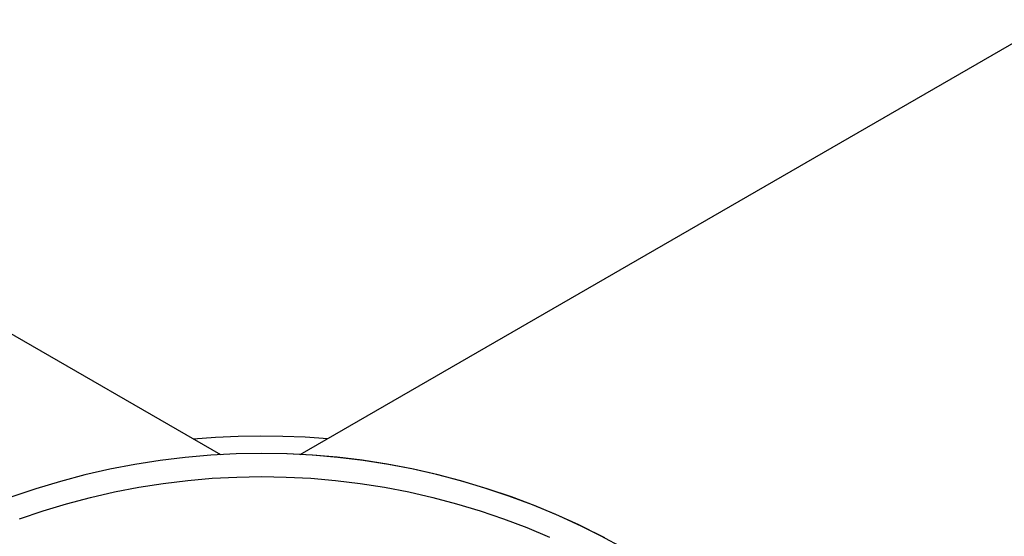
# Model space of a CAD drawing. Header units: millimetres. Extents: x 2489 to 5060, y -11490 to -9826.
# Tile 10 of 25: x 3067 to 3165, y -10144 to -10093. Entities that reach past the tile are written whole.
import ezdxf

# ---------------------------------------------------------------- set-up
doc = ezdxf.new("R2010")
doc.units = ezdxf.units.MM
doc.layers.add('Make2D$Visible$Curvas', color=7, linetype='Continuous')

msp = doc.modelspace()

# ---------------------------------------------------------------- linework, layer by layer
at = {"layer": 'Make2D$Visible$Curvas', "color": 8, "lineweight": -3, "true_color": 0x7f7f7f}
for p, q in [((2550.074, -9826.121), (3086.927, -10136.073)), ((3094.837, -10136.058), (3631.866, -9826.004)), ((3088.476, -10136.003), (3085.951, -10136.134)), ((3091.004, -10135.96), (3088.476, -10136.003)), ((3093.532, -10136.003), (3091.004, -10135.96)), ((3093.507, -10136.002), (3091.006, -10135.96)), ((3096.004, -10136.131), (3093.507, -10136.002)), ((3096.057, -10136.134), (3093.532, -10136.003)), ((3080.922, -10136.657), (3078.424, -10137.048)), ((3083.432, -10136.352), (3080.922, -10136.657)), ((3085.951, -10136.134), (3083.432, -10136.352)), ((3098.496, -10136.344), (3096.004, -10136.131)), ((3098.576, -10136.352), (3096.057, -10136.134)), ((3096.445, -10136.125), (3096.391, -10136.156)), ((3100.979, -10136.642), (3098.496, -10136.344)), ((3101.086, -10136.657), (3098.576, -10136.352)), ((3103.45, -10137.025), (3100.979, -10136.642)), ((3103.584, -10137.048), (3101.086, -10136.657)), ((3075.941, -10137.525), (3073.476, -10138.088)), ((3078.424, -10137.048), (3075.941, -10137.525)), ((3105.907, -10137.492), (3103.45, -10137.025)), ((3106.067, -10137.525), (3103.584, -10137.048)), ((3108.347, -10138.043), (3105.907, -10137.492)), ((3108.532, -10138.088), (3106.067, -10137.525)), ((3071.032, -10138.735), (3068.611, -10139.467)), ((3073.476, -10138.088), (3071.032, -10138.735)), ((3078.819, -10139.314), (3081.238, -10138.935)), ((3081.238, -10138.935), (3083.669, -10138.64)), ((3083.669, -10138.64), (3086.109, -10138.429)), ((3086.109, -10138.429), (3088.555, -10138.302)), ((3088.555, -10138.302), (3091.004, -10138.26)), ((3091.004, -10138.26), (3093.452, -10138.302)), ((3093.452, -10138.302), (3095.898, -10138.429)), ((3095.898, -10138.429), (3098.338, -10138.64)), ((3098.338, -10138.64), (3100.769, -10138.935)), ((3100.769, -10138.935), (3103.189, -10139.314)), ((3110.766, -10138.676), (3108.347, -10138.043)), ((3110.976, -10138.735), (3108.532, -10138.088)), ((3113.162, -10139.392), (3110.766, -10138.676)), ((3113.396, -10139.467), (3110.976, -10138.735)), ((3068.611, -10139.467), (3066.218, -10140.281)), ((3074.026, -10140.321), (3076.414, -10139.776)), ((3076.414, -10139.776), (3078.819, -10139.314)), ((3103.189, -10139.314), (3105.594, -10139.776)), ((3105.594, -10139.776), (3107.981, -10140.321)), ((3115.532, -10140.189), (3113.162, -10139.392)), ((3115.79, -10140.281), (3113.396, -10139.467)), ((3071.659, -10140.948), (3074.026, -10140.321)), ((3107.981, -10140.321), (3110.349, -10140.948)), ((3117.874, -10141.067), (3115.532, -10140.189)), ((3118.154, -10141.178), (3115.79, -10140.281)), ((3066.996, -10142.446), (3069.314, -10141.657)), ((3069.314, -10141.657), (3071.659, -10140.948)), ((3110.349, -10140.948), (3112.693, -10141.657)), ((3112.693, -10141.657), (3115.012, -10142.446)), ((3120.185, -10142.024), (3117.874, -10141.067)), ((3120.486, -10142.155), (3118.154, -10141.178)), ((3115.012, -10142.446), (3117.301, -10143.314)), ((3122.461, -10143.059), (3120.185, -10142.024)), ((3122.782, -10143.213), (3120.486, -10142.155)), ((3117.301, -10143.314), (3119.56, -10144.261)), ((3124.701, -10144.172), (3122.461, -10143.059)), ((3125.041, -10144.349), (3122.782, -10143.213)), ((3126.901, -10145.36), (3124.701, -10144.172))]:
    msp.add_line(p, q, dxfattribs=at)
at = {"layer": 'Make2D$Visible$Curvas', "color": 254, "lineweight": -3, "true_color": 0xcad1ee}
for p, q in [((3084.222, -10134.509), (3086.441, -10134.341)), ((3086.441, -10134.341), (3088.664, -10134.239)), ((3088.664, -10134.239), (3090.889, -10134.203)), ((3090.889, -10134.203), (3093.115, -10134.232)), ((3093.115, -10134.232), (3095.338, -10134.328)), ((3095.338, -10134.328), (3097.557, -10134.489))]:
    msp.add_line(p, q, dxfattribs=at)

doc.saveas('drawing.dxf')
